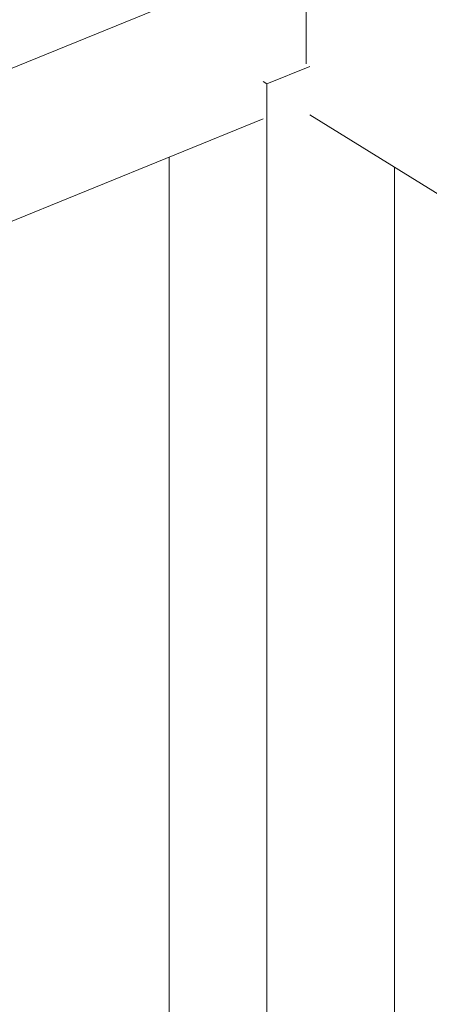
# Model space of a CAD drawing. Header units: millimetres. Extents: x -15398 to 21123, y -830 to 19992.
# Tile 12 of 14: x 15326 to 16346, y 10033 to 12484. Entities that reach past the tile are written whole.
import ezdxf

# ---------------------------------------------------------------- set-up
doc = ezdxf.new("R2010")
doc.units = ezdxf.units.MM
for name, color, linetype, lineweight in [('G-ANNO-TEXT', 231, 'Continuous', 9), ('S-BEAM', 12, 'Continuous', 18), ('S-COLS', 52, 'Continuous', 18)]:
    doc.layers.add(name, color=color, linetype=linetype, lineweight=lineweight)

# ---------------------------------------------------------------- blocks, each defined once
blk = doc.blocks.new('M_Timber-Column - 400x400-V17-3D constructief TO')
at = {"layer": 'S-COLS'}
for p, q in [((16048.9, 12368.1), (15941.7, 12324.4)), ((15941.7, 12324.4), (15932.5, 12330.8)), ((15941.7, 12324.4), (15941.7, 9692.8)), ((15698.7, 12142.4), (15698.7, 9593.9)), ((16259.4, 12117.3), (16259.4, 9822.3))]:
    blk.add_line(p, q, dxfattribs=at)
blk = doc.blocks.new('Balk geschaafd vuren_ - balk geschaafd_gen_250x450-1395902-3D constructief TO')
at = {"layer": 'S-BEAM', "lineweight": 13}
for p, q in [((12181.3, 11090.5), (16039.8, 12662.2)), ((16039.8, 12662.2), (16039.8, 12374.4)), ((12553, 10861.1), (15932.5, 12237.7))]:
    blk.add_line(p, q, dxfattribs=at)

msp = doc.modelspace()

# ---------------------------------------------------------------- linework, layer by layer
at = {"layer": 'G-ANNO-TEXT', "color": 7}
for centre, radius, start, end in [((15496.5, 9323), 5321.5, 90, 188.0154), ((18599, 13551.5), 4928.1, 203.641, 270.2957)]:
    msp.add_arc(centre, radius, start, end, dxfattribs=at)
at = {"layer": 'S-BEAM', "lineweight": 13}
msp.add_line((16048.9, 12247.2), (17835.5, 11144.6), dxfattribs=at)

# ---------------------------------------------------------------- block references
msp.add_blockref('Balk geschaafd vuren_ - balk geschaafd_gen_250x450-1395902-3D constructief TO', (0, 0), dxfattribs=at)
at = {"layer": 'S-COLS'}
msp.add_blockref('M_Timber-Column - 400x400-V17-3D constructief TO', (0, 0), dxfattribs=at)

doc.saveas('drawing.dxf')
